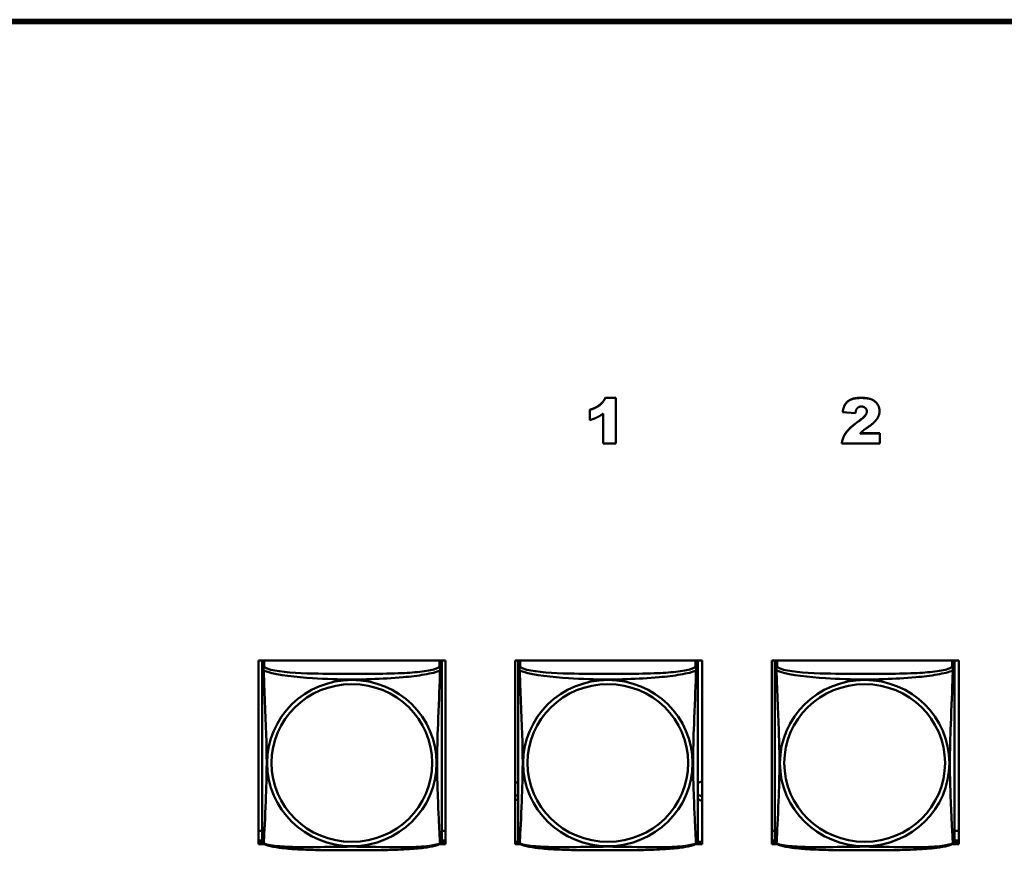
# Model space of a CAD drawing. Header units: inches. Extents: x 0.8 to 72.9, y -5.1 to 48.7.
# Tile 159 of 237: x 60 to 62.5, y 11.1 to 13.2. Entities that reach past the tile are written whole.
import ezdxf

# ---------------------------------------------------------------- set-up
doc = ezdxf.new("R2010")
doc.units = ezdxf.units.IN
doc.header["$MEASUREMENT"] = 0
doc.layers.add('Visible Edges(ROSSANSI)', color=7, linetype='Continuous', lineweight=50)
doc.layers.add('Visible Tangent Edges(ROSSANSI)', color=7, linetype='Continuous', lineweight=50)

msp = doc.modelspace()

# ---------------------------------------------------------------- linework, layer by layer
at = {"layer": 'Visible Edges(ROSSANSI)'}
for p, q in [((53.6256, 13.2373), (66.2833, 13.2373)), ((53.6256, 13.234), (66.2833, 13.234)), ((66.2833, 13.2336), (53.6256, 13.2336)), ((66.2833, 13.2279), (53.6256, 13.2279)), ((61.4981, 12.2425), (61.5257, 12.2425)), ((61.4981, 12.2425), (61.4981, 12.2422)), ((61.5257, 12.2422), (61.4981, 12.2422)), ((61.5257, 12.2425), (61.5257, 12.2422)), ((61.5257, 12.1223), (61.5257, 12.2422)), ((61.457, 12.211), (61.457, 12.2106)), ((61.457, 12.2106), (61.457, 12.1838)), ((61.492, 12.2009), (61.492, 12.1223)), ((62.122, 12.2049), (62.122, 12.2045)), ((62.122, 12.2045), (62.1554, 12.2019)), ((62.2188, 12.2082), (62.2188, 12.2078)), ((62.2196, 12.1489), (62.1676, 12.1489)), ((62.168, 12.1493), (62.2196, 12.1493)), ((62.2196, 12.1493), (62.2196, 12.1489)), ((62.2196, 12.1223), (62.2196, 12.1489)), ((61.492, 12.1223), (61.5257, 12.1223)), ((62.1196, 12.1227), (62.1196, 12.1223)), ((62.1196, 12.1223), (62.2196, 12.1223)), ((60.5861, 11.0686), (60.5861, 11.5511)), ((60.5861, 11.5511), (61.0776, 11.5511)), ((60.5956, 11.5481), (60.5956, 11.5304)), ((61.0681, 11.5304), (61.0681, 11.5481)), ((61.0776, 11.5511), (61.0776, 11.0686)), ((61.2611, 11.0686), (61.2611, 11.5511)), ((61.2611, 11.5511), (61.7526, 11.5511)), ((61.2686, 11.5481), (61.2686, 11.5304)), ((61.7411, 11.5304), (61.7411, 11.5481)), ((61.7526, 11.5511), (61.7526, 11.0686)), ((61.9361, 11.0686), (61.9361, 11.5511)), ((61.9361, 11.5511), (62.4276, 11.5511)), ((61.9436, 11.5481), (61.9436, 11.5304)), ((62.4161, 11.5304), (62.4161, 11.5481)), ((62.4276, 11.5511), (62.4276, 11.0686)), ((60.5956, 11.1034), (60.5861, 11.1034)), ((61.0776, 11.1034), (61.0681, 11.1034)), ((61.9436, 11.1034), (61.9361, 11.1034)), ((62.4276, 11.1034), (62.4161, 11.1034)), ((60.5956, 11.0777), (60.5861, 11.0777)), ((60.5861, 11.0747), (60.5959, 11.0747)), ((60.6013, 11.0686), (60.5861, 11.0686)), ((61.0776, 11.0686), (61.0623, 11.0686)), ((61.0678, 11.0747), (61.0776, 11.0747)), ((61.0776, 11.0777), (61.0681, 11.0777)), ((61.2611, 11.0747), (61.2689, 11.0747)), ((61.2743, 11.0686), (61.2611, 11.0686)), ((61.7526, 11.0686), (61.7353, 11.0686)), ((61.7408, 11.0747), (61.7526, 11.0747)), ((61.9436, 11.0777), (61.9361, 11.0777)), ((61.9361, 11.0747), (61.9439, 11.0747)), ((61.9493, 11.0686), (61.9361, 11.0686)), ((62.4276, 11.0686), (62.4103, 11.0686)), ((62.4158, 11.0747), (62.4276, 11.0747)), ((62.4276, 11.0777), (62.4161, 11.0777))]:
    msp.add_line(p, q, dxfattribs=at)
for centre, start, end in [((60.6094, 11.0775), 180, 189.1496), ((61.0543, 11.0775), 350.8504, 360), ((61.2824, 11.0775), 180, 189.1496), ((61.7273, 11.0775), 350.8504, 360), ((61.9574, 11.0775), 180, 189.1496), ((62.4023, 11.0775), 350.8504, 360)]:
    msp.add_arc(centre, 0.0138, start, end, dxfattribs=at)
for centre, major_axis, start_param, end_param in [((60.6015, 11.5481), (-0.00591, 0), 5.731224, 6.283185), ((61.0622, 11.5481), (0.00591, 0), 0, 0.551961), ((61.2745, 11.5481), (-0.00591, 0), 5.731224, 6.283185), ((61.7352, 11.5481), (0.00591, 0), 0, 0.551961), ((61.9495, 11.5481), (-0.00591, 0), 5.731224, 6.283185), ((62.4102, 11.5481), (0.00591, 0), 0, 0.551961), ((61.2551, 11.2079), (0.0255, 0), 1.012755, 1.334249), ((61.7551, 11.2079), (0.0255, 0), 1.6701, 2.154575), ((61.2551, 11.2199), (0.0255, 0), 4.948936, 5.27043), ((61.2551, 11.2079), (-0.0255, 0), 1.807344, 2.128837), ((61.7551, 11.2199), (0.0255, 0), 4.12861, 4.613086), ((61.7551, 11.2079), (-0.0255, 0), 0.987017, 1.471493)]:
    msp.add_ellipse(centre, major_axis=major_axis, ratio=0.981793, start_param=start_param, end_param=end_param, dxfattribs=at)
for points in [[(61.457, 12.211), (61.474, 12.2163), (61.4928, 12.2314), (61.4981, 12.2425)], [(61.4981, 12.2422), (61.4928, 12.231), (61.474, 12.216), (61.457, 12.2106)], [(62.122, 12.2049), (62.124, 12.2187), (62.1345, 12.2343), (62.1536, 12.2425), (62.1704, 12.2425)], [(62.1704, 12.2422), (62.1536, 12.2422), (62.1345, 12.2339), (62.124, 12.2183), (62.122, 12.2045)], [(62.1554, 12.2019), (62.1568, 12.2119), (62.1649, 12.2197), (62.1714, 12.2197)], [(62.1704, 12.2425), (62.188, 12.2425), (62.2076, 12.2346), (62.2188, 12.2184), (62.2188, 12.2082)], [(62.2188, 12.2078), (62.2188, 12.218), (62.2076, 12.2342), (62.188, 12.2422), (62.1704, 12.2422)], [(62.1714, 12.2197), (62.1775, 12.2197), (62.1856, 12.2121), (62.1856, 12.2067)], [(61.457, 12.1838), (61.4686, 12.1873), (61.4838, 12.1948), (61.492, 12.2009)], [(62.1856, 12.2067), (62.1856, 12.2017), (62.1774, 12.1906), (62.1628, 12.1799)], [(62.189, 12.1656), (62.206, 12.1774), (62.2188, 12.197), (62.2188, 12.2078)], [(62.1196, 12.1227), (62.1214, 12.1372), (62.1388, 12.1628), (62.1628, 12.1803)], [(62.1628, 12.1799), (62.1388, 12.1624), (62.1214, 12.1368), (62.1196, 12.1223)], [(62.1676, 12.1489), (62.1722, 12.1534), (62.179, 12.1588), (62.189, 12.1656)]]:
    msp.add_open_spline(points, degree=2, dxfattribs=at)
for points, degree, knots in [([(62.1628, 12.1803), (62.1774, 12.1909), (62.1855, 12.202), (62.1856, 12.2069)], 2, [0, 0, 0, 1, 1.981842, 1.981842, 1.981842]), ([(60.5956, 11.5304), (60.5956, 11.5279), (60.5956, 11.5232), (60.5956, 11.5171), (60.5956, 11.5059), (60.5956, 11.4895), (60.5956, 11.4716), (60.5956, 11.4538), (60.5956, 11.4346), (60.5956, 11.4154), (60.5956, 11.3883), (60.5956, 11.3611), (60.5956, 11.3343), (60.5956, 11.3176), (60.5956, 11.301), (60.5956, 11.2844), (60.5956, 11.2511), (60.5956, 11.2179), (60.5956, 11.1857), (60.5956, 11.1456), (60.5956, 11.1051), (60.5956, 11.0865), (60.5956, 11.0807), (60.5956, 11.0775), (60.5956, 11.0775)], 3, [0.325731, 0.325731, 0.325731, 0.325731, 0.404774, 0.404774, 0.404774, 0.550532, 0.550532, 0.550532, 0.69629, 0.69629, 0.69629, 0.902598, 0.902598, 0.902598, 1.03154, 1.03154, 1.03154, 1.289425, 1.289425, 1.289425, 1.610774, 1.610774, 1.610774, 1.710218, 1.710218, 1.710218, 1.710218]), ([(61.0681, 11.0775), (61.0681, 11.0775), (61.0681, 11.0784), (61.0681, 11.08), (61.0681, 11.0847), (61.0681, 11.0956), (61.0681, 11.1095), (61.0681, 11.1233), (61.0681, 11.1399), (61.0681, 11.1573), (61.0681, 11.1819), (61.0681, 11.2083), (61.0681, 11.2347), (61.0681, 11.2512), (61.0681, 11.2677), (61.0681, 11.2844), (61.0681, 11.3176), (61.0681, 11.3509), (61.0681, 11.3848), (61.0681, 11.4272), (61.0681, 11.473), (61.0681, 11.5045), (61.0681, 11.517), (61.0681, 11.5263), (61.0681, 11.5304)], 3, [0.352862, 0.352862, 0.352862, 0.352862, 0.404774, 0.404774, 0.404774, 0.550532, 0.550532, 0.550532, 0.69629, 0.69629, 0.69629, 0.902598, 0.902598, 0.902598, 1.03154, 1.03154, 1.03154, 1.289425, 1.289425, 1.289425, 1.610774, 1.610774, 1.610774, 1.73735, 1.73735, 1.73735, 1.73735]), ([(61.2686, 11.5304), (61.2686, 11.5279), (61.2686, 11.5232), (61.2686, 11.5171), (61.2686, 11.5059), (61.2686, 11.4895), (61.2686, 11.4716), (61.2686, 11.4538), (61.2686, 11.4346), (61.2686, 11.4154), (61.2686, 11.3883), (61.2686, 11.3611), (61.2686, 11.3343), (61.2686, 11.3176), (61.2686, 11.301), (61.2686, 11.2844), (61.2686, 11.2511), (61.2686, 11.2179), (61.2686, 11.1857), (61.2686, 11.1456), (61.2686, 11.1051), (61.2686, 11.0865), (61.2686, 11.0807), (61.2686, 11.0775), (61.2686, 11.0775)], 3, [0.325731, 0.325731, 0.325731, 0.325731, 0.404774, 0.404774, 0.404774, 0.550532, 0.550532, 0.550532, 0.69629, 0.69629, 0.69629, 0.902598, 0.902598, 0.902598, 1.03154, 1.03154, 1.03154, 1.289425, 1.289425, 1.289425, 1.610774, 1.610774, 1.610774, 1.710218, 1.710218, 1.710218, 1.710218]), ([(61.7411, 11.0775), (61.7411, 11.0775), (61.7411, 11.0784), (61.7411, 11.08), (61.7411, 11.0847), (61.7411, 11.0956), (61.7411, 11.1095), (61.7411, 11.1233), (61.7411, 11.1399), (61.7411, 11.1573), (61.7411, 11.1819), (61.7411, 11.2083), (61.7411, 11.2347), (61.7411, 11.2512), (61.7411, 11.2677), (61.7411, 11.2844), (61.7411, 11.3176), (61.7411, 11.3509), (61.7411, 11.3848), (61.7411, 11.4272), (61.7411, 11.473), (61.7411, 11.5045), (61.7411, 11.517), (61.7411, 11.5263), (61.7411, 11.5304)], 3, [0.352862, 0.352862, 0.352862, 0.352862, 0.404774, 0.404774, 0.404774, 0.550532, 0.550532, 0.550532, 0.69629, 0.69629, 0.69629, 0.902598, 0.902598, 0.902598, 1.03154, 1.03154, 1.03154, 1.289425, 1.289425, 1.289425, 1.610774, 1.610774, 1.610774, 1.73735, 1.73735, 1.73735, 1.73735]), ([(61.9436, 11.5304), (61.9436, 11.5279), (61.9436, 11.5232), (61.9436, 11.5171), (61.9436, 11.5059), (61.9436, 11.4895), (61.9436, 11.4716), (61.9436, 11.4538), (61.9436, 11.4346), (61.9436, 11.4154), (61.9436, 11.3883), (61.9436, 11.3611), (61.9436, 11.3343), (61.9436, 11.3176), (61.9436, 11.301), (61.9436, 11.2844), (61.9436, 11.2511), (61.9436, 11.2179), (61.9436, 11.1857), (61.9436, 11.1456), (61.9436, 11.1051), (61.9436, 11.0865), (61.9436, 11.0807), (61.9436, 11.0775), (61.9436, 11.0775)], 3, [0.325731, 0.325731, 0.325731, 0.325731, 0.404774, 0.404774, 0.404774, 0.550532, 0.550532, 0.550532, 0.69629, 0.69629, 0.69629, 0.902598, 0.902598, 0.902598, 1.03154, 1.03154, 1.03154, 1.289425, 1.289425, 1.289425, 1.610774, 1.610774, 1.610774, 1.710218, 1.710218, 1.710218, 1.710218]), ([(62.4161, 11.0775), (62.4161, 11.0775), (62.4161, 11.0784), (62.4161, 11.08), (62.4161, 11.0847), (62.4161, 11.0956), (62.4161, 11.1095), (62.4161, 11.1233), (62.4161, 11.1399), (62.4161, 11.1573), (62.4161, 11.1819), (62.4161, 11.2083), (62.4161, 11.2347), (62.4161, 11.2512), (62.4161, 11.2677), (62.4161, 11.2844), (62.4161, 11.3176), (62.4161, 11.3509), (62.4161, 11.3848), (62.4161, 11.4272), (62.4161, 11.473), (62.4161, 11.5045), (62.4161, 11.517), (62.4161, 11.5263), (62.4161, 11.5304)], 3, [0.352862, 0.352862, 0.352862, 0.352862, 0.404774, 0.404774, 0.404774, 0.550532, 0.550532, 0.550532, 0.69629, 0.69629, 0.69629, 0.902598, 0.902598, 0.902598, 1.03154, 1.03154, 1.03154, 1.289425, 1.289425, 1.289425, 1.610774, 1.610774, 1.610774, 1.73735, 1.73735, 1.73735, 1.73735]), ([(60.5998, 11.0694), (60.5993, 11.0697), (60.5987, 11.07), (60.5978, 11.0709), (60.5974, 11.0713), (60.5968, 11.0722), (60.5966, 11.0726), (60.5962, 11.0735), (60.5961, 11.0739), (60.5959, 11.0746), (60.5958, 11.075), (60.5958, 11.0753)], 3, [0.02273771, 0.02273771, 0.02273771, 0.02273771, 0.02954865, 0.02954865, 0.03635958, 0.03635958, 0.04317052, 0.04317052, 0.04998146, 0.04998146, 0.0567924, 0.0567924, 0.0567924, 0.0567924]), ([(61.0639, 11.0694), (61.0605, 11.0676), (61.057, 11.0663), (61.049, 11.0639), (61.0445, 11.0628), (61.035, 11.061), (61.03, 11.0601), (61.0189, 11.0585), (61.0127, 11.0578), (60.9988, 11.0564), (60.991, 11.0558), (60.9732, 11.0546), (60.963, 11.0541), (60.9381, 11.0532), (60.9234, 11.0528), (60.8917, 11.0524), (60.8747, 11.0523), (60.8407, 11.0522), (60.8237, 11.0522), (60.7897, 11.0523), (60.7726, 11.0524), (60.7386, 11.0528), (60.7215, 11.0532), (60.6912, 11.0545), (60.6781, 11.0553), (60.6571, 11.0571), (60.6491, 11.058), (60.6355, 11.0598), (60.6298, 11.0607), (60.6197, 11.0627), (60.6153, 11.0638), (60.607, 11.0662), (60.6033, 11.0675), (60.5998, 11.0694)], 3, [-1.678204, -1.678204, -1.678204, -1.678204, -1.629815, -1.629815, -1.580861, -1.580861, -1.532583, -1.532583, -1.479316, -1.479316, -1.416961, -1.416961, -1.337799, -1.337799, -1.226353, -1.226353, -1.09702, -1.09702, -0.967687, -0.967687, -0.838354, -0.838354, -0.709022, -0.709022, -0.60577, -0.60577, -0.53827, -0.53827, -0.483941, -0.483941, -0.435529, -0.435529, -0.384876, -0.384876, -0.384876, -0.384876]), ([(61.0639, 11.0694), (61.0644, 11.0697), (61.0649, 11.07), (61.0658, 11.0709), (61.0662, 11.0713), (61.0668, 11.0722), (61.0671, 11.0726), (61.0674, 11.0735), (61.0676, 11.0739), (61.0678, 11.0746), (61.0678, 11.075), (61.0679, 11.0753)], 3, [0.02273771, 0.02273771, 0.02273771, 0.02273771, 0.02954865, 0.02954865, 0.03635958, 0.03635958, 0.04317052, 0.04317052, 0.04998146, 0.04998146, 0.0567924, 0.0567924, 0.0567924, 0.0567924]), ([(61.2728, 11.0694), (61.2723, 11.0697), (61.2717, 11.07), (61.2708, 11.0709), (61.2704, 11.0713), (61.2698, 11.0722), (61.2696, 11.0726), (61.2692, 11.0735), (61.2691, 11.0739), (61.2689, 11.0746), (61.2688, 11.075), (61.2688, 11.0753)], 3, [0.02273771, 0.02273771, 0.02273771, 0.02273771, 0.02954865, 0.02954865, 0.03635958, 0.03635958, 0.04317052, 0.04317052, 0.04998146, 0.04998146, 0.0567924, 0.0567924, 0.0567924, 0.0567924]), ([(61.7369, 11.0694), (61.7335, 11.0676), (61.73, 11.0663), (61.722, 11.0639), (61.7175, 11.0628), (61.708, 11.061), (61.703, 11.0601), (61.6919, 11.0585), (61.6857, 11.0578), (61.6718, 11.0564), (61.664, 11.0558), (61.6462, 11.0546), (61.636, 11.0541), (61.6111, 11.0532), (61.5964, 11.0528), (61.5647, 11.0524), (61.5477, 11.0523), (61.5137, 11.0522), (61.4967, 11.0522), (61.4627, 11.0523), (61.4456, 11.0524), (61.4116, 11.0528), (61.3945, 11.0532), (61.3642, 11.0545), (61.3511, 11.0553), (61.3301, 11.0571), (61.3221, 11.058), (61.3085, 11.0598), (61.3028, 11.0607), (61.2927, 11.0627), (61.2883, 11.0638), (61.28, 11.0662), (61.2763, 11.0675), (61.2728, 11.0694)], 3, [-1.678204, -1.678204, -1.678204, -1.678204, -1.629815, -1.629815, -1.580861, -1.580861, -1.532583, -1.532583, -1.479316, -1.479316, -1.416961, -1.416961, -1.337799, -1.337799, -1.226353, -1.226353, -1.09702, -1.09702, -0.967687, -0.967687, -0.838354, -0.838354, -0.709022, -0.709022, -0.60577, -0.60577, -0.53827, -0.53827, -0.483941, -0.483941, -0.435529, -0.435529, -0.384876, -0.384876, -0.384876, -0.384876]), ([(61.7369, 11.0694), (61.7374, 11.0697), (61.7379, 11.07), (61.7388, 11.0709), (61.7392, 11.0713), (61.7398, 11.0722), (61.7401, 11.0726), (61.7404, 11.0735), (61.7406, 11.0739), (61.7408, 11.0746), (61.7408, 11.075), (61.7409, 11.0753)], 3, [0.02273771, 0.02273771, 0.02273771, 0.02273771, 0.02954865, 0.02954865, 0.03635958, 0.03635958, 0.04317052, 0.04317052, 0.04998146, 0.04998146, 0.0567924, 0.0567924, 0.0567924, 0.0567924]), ([(61.9478, 11.0694), (61.9473, 11.0697), (61.9467, 11.07), (61.9458, 11.0709), (61.9454, 11.0713), (61.9448, 11.0722), (61.9446, 11.0726), (61.9442, 11.0735), (61.9441, 11.0739), (61.9439, 11.0746), (61.9438, 11.075), (61.9438, 11.0753)], 3, [0.02273771, 0.02273771, 0.02273771, 0.02273771, 0.02954865, 0.02954865, 0.03635958, 0.03635958, 0.04317052, 0.04317052, 0.04998146, 0.04998146, 0.0567924, 0.0567924, 0.0567924, 0.0567924]), ([(62.4119, 11.0694), (62.4085, 11.0676), (62.405, 11.0663), (62.397, 11.0639), (62.3925, 11.0628), (62.383, 11.061), (62.378, 11.0601), (62.3669, 11.0585), (62.3607, 11.0578), (62.3468, 11.0564), (62.339, 11.0558), (62.3212, 11.0546), (62.311, 11.0541), (62.2861, 11.0532), (62.2714, 11.0528), (62.2397, 11.0524), (62.2227, 11.0523), (62.1887, 11.0522), (62.1717, 11.0522), (62.1377, 11.0523), (62.1206, 11.0524), (62.0866, 11.0528), (62.0695, 11.0532), (62.0392, 11.0545), (62.0261, 11.0553), (62.0051, 11.0571), (61.9971, 11.058), (61.9835, 11.0598), (61.9778, 11.0607), (61.9677, 11.0627), (61.9633, 11.0638), (61.955, 11.0662), (61.9513, 11.0675), (61.9478, 11.0694)], 3, [-1.678204, -1.678204, -1.678204, -1.678204, -1.629815, -1.629815, -1.580861, -1.580861, -1.532583, -1.532583, -1.479316, -1.479316, -1.416961, -1.416961, -1.337799, -1.337799, -1.226353, -1.226353, -1.09702, -1.09702, -0.967687, -0.967687, -0.838354, -0.838354, -0.709022, -0.709022, -0.60577, -0.60577, -0.53827, -0.53827, -0.483941, -0.483941, -0.435529, -0.435529, -0.384876, -0.384876, -0.384876, -0.384876]), ([(62.4119, 11.0694), (62.4124, 11.0697), (62.4129, 11.07), (62.4138, 11.0709), (62.4142, 11.0713), (62.4148, 11.0722), (62.4151, 11.0726), (62.4154, 11.0735), (62.4156, 11.0739), (62.4158, 11.0746), (62.4158, 11.075), (62.4159, 11.0753)], 3, [0.02273771, 0.02273771, 0.02273771, 0.02273771, 0.02954865, 0.02954865, 0.03635958, 0.03635958, 0.04317052, 0.04317052, 0.04998146, 0.04998146, 0.0567924, 0.0567924, 0.0567924, 0.0567924])]:
    msp.add_open_spline(points, degree=degree, knots=knots, dxfattribs=at)
at = {"layer": 'Visible Tangent Edges(ROSSANSI)'}
for p, q in [((62.1704, 12.2425), (62.1704, 12.2422)), ((62.1628, 12.1803), (62.1628, 12.1799)), ((60.6015, 11.5362), (60.6015, 11.5511)), ((61.0622, 11.5511), (61.0622, 11.5362)), ((61.2745, 11.5362), (61.2745, 11.5511)), ((61.7352, 11.5511), (61.7352, 11.5362)), ((61.9495, 11.5362), (61.9495, 11.5511)), ((62.4102, 11.5511), (62.4102, 11.5362))]:
    msp.add_line(p, q, dxfattribs=at)
for centre, major_axis, start_param, end_param in [((60.6015, 11.5304), (-0.00591, 0), 4.712389, 6.283185), ((61.0622, 11.5304), (0.00591, 0), 0, 1.570796), ((61.2745, 11.5304), (-0.00591, 0), 4.712389, 6.283185), ((61.7352, 11.5304), (0.00591, 0), 0, 1.570796), ((61.9495, 11.5304), (-0.00591, 0), 4.712389, 6.283185), ((62.4102, 11.5304), (0.00591, 0), 0, 1.570796)]:
    msp.add_ellipse(centre, major_axis=major_axis, ratio=0.981793, start_param=start_param, end_param=end_param, dxfattribs=at)
for centre, major_axis in [((60.8318, 11.2817), (-0.2227, 0)), ((61.5048, 11.2817), (-0.2227, 0)), ((62.1798, 11.2817), (-0.2227, 0)), ((60.8318, 11.2819), (-0.2113, 0)), ((61.5048, 11.2819), (-0.2113, 0)), ((62.1798, 11.2819), (-0.2113, 0))]:
    msp.add_ellipse(centre, major_axis=major_axis, ratio=0.981793, dxfattribs=at)
for points, knots in [([(60.5956, 11.5304), (60.5956, 11.5301), (60.5956, 11.5299), (60.5957, 11.5295), (60.5957, 11.5293), (60.5959, 11.529), (60.5959, 11.5289), (60.5961, 11.5286), (60.5961, 11.5286), (60.5964, 11.5283), (60.5965, 11.5281), (60.5971, 11.5276), (60.5976, 11.5272), (60.5988, 11.5262), (60.5994, 11.5257), (60.6002, 11.5251)], [-0.0844808, -0.0844808, -0.0844808, -0.0844808, -0.06943799, -0.06943799, -0.05587828, -0.05587828, -0.04740346, -0.04740346, -0.04210669, -0.04210669, -0.03151317, -0.03151317, -0.01456352, -0.01456352, 0.00026741, 0.00026741, 0.00026741, 0.00026741]), ([(60.6002, 11.5251), (60.5999, 11.5263), (60.5998, 11.5273), (60.5998, 11.5293), (60.5998, 11.5302), (60.6, 11.5315), (60.6001, 11.532), (60.6002, 11.5326), (60.6003, 11.5328), (60.6005, 11.5333), (60.6006, 11.5336), (60.6008, 11.5343), (60.601, 11.5347), (60.6013, 11.5355), (60.6014, 11.5359), (60.6015, 11.5362)], [-0.00026741, -0.00026741, -0.00026741, -0.00026741, 0.01456352, 0.01456352, 0.03151317, 0.03151317, 0.04210669, 0.04210669, 0.04740346, 0.04740346, 0.05587828, 0.05587828, 0.06943799, 0.06943799, 0.0844808, 0.0844808, 0.0844808, 0.0844808]), ([(60.6002, 11.0702), (60.6003, 11.0718), (60.6004, 11.0741), (60.6006, 11.077), (60.6016, 11.0968), (60.6038, 11.14), (60.6055, 11.1815), (60.6068, 11.2148), (60.6078, 11.2483), (60.6078, 11.2818), (60.6078, 11.2985), (60.6076, 11.3153), (60.6072, 11.3323), (60.6065, 11.3595), (60.6054, 11.3875), (60.6042, 11.4161), (60.6034, 11.4363), (60.6025, 11.4567), (60.6018, 11.476), (60.6011, 11.4951), (60.6005, 11.5128), (60.6002, 11.5251)], [-1.657319, -1.657319, -1.657319, -1.657319, -1.610774, -1.610774, -1.610774, -1.289425, -1.289425, -1.289425, -1.03154, -1.03154, -1.03154, -0.902598, -0.902598, -0.902598, -0.69629, -0.69629, -0.69629, -0.550532, -0.550532, -0.550532, -0.405761, -0.405761, -0.405761, -0.405761]), ([(60.6002, 11.5251), (60.603, 11.5239), (60.6065, 11.5226), (60.6105, 11.5214), (60.6381, 11.513), (60.6851, 11.5079), (60.7286, 11.505), (60.7636, 11.5027), (60.7978, 11.5017), (60.8318, 11.5017), (60.8489, 11.5017), (60.8659, 11.5019), (60.8831, 11.5025), (60.9106, 11.5034), (60.9387, 11.5049), (60.9664, 11.5075), (60.9859, 11.5093), (61.0053, 11.5116), (61.0226, 11.5146), (61.0397, 11.5175), (61.0547, 11.5211), (61.0635, 11.5251)], [-1.657319, -1.657319, -1.657319, -1.657319, -1.610774, -1.610774, -1.610774, -1.289425, -1.289425, -1.289425, -1.03154, -1.03154, -1.03154, -0.902598, -0.902598, -0.902598, -0.69629, -0.69629, -0.69629, -0.550532, -0.550532, -0.550532, -0.405761, -0.405761, -0.405761, -0.405761]), ([(61.0622, 11.5362), (61.0616, 11.5343), (61.0588, 11.5323), (61.0544, 11.5305), (61.0463, 11.5272), (61.0324, 11.5245), (61.0163, 11.5225), (61.0001, 11.5205), (60.9819, 11.5191), (60.9633, 11.5183), (60.937, 11.517), (60.9097, 11.5166), (60.8826, 11.5164), (60.8657, 11.5163), (60.8488, 11.5163), (60.8318, 11.5163), (60.798, 11.5163), (60.7641, 11.5163), (60.7304, 11.5172), (60.6884, 11.5183), (60.6445, 11.521), (60.6189, 11.5274), (60.6089, 11.53), (60.6025, 11.5331), (60.6015, 11.5362)], [0.325731, 0.325731, 0.325731, 0.325731, 0.404774, 0.404774, 0.404774, 0.550532, 0.550532, 0.550532, 0.69629, 0.69629, 0.69629, 0.902598, 0.902598, 0.902598, 1.03154, 1.03154, 1.03154, 1.289425, 1.289425, 1.289425, 1.610774, 1.610774, 1.610774, 1.73735, 1.73735, 1.73735, 1.73735]), ([(61.0635, 11.5251), (61.0634, 11.5212), (61.0633, 11.5166), (61.0631, 11.5116), (61.062, 11.4772), (61.0599, 11.428), (61.0582, 11.3841), (61.0568, 11.3488), (61.0558, 11.3152), (61.0558, 11.2818), (61.0558, 11.265), (61.0561, 11.2483), (61.0565, 11.2316), (61.0572, 11.2048), (61.0583, 11.1777), (61.0595, 11.1519), (61.0603, 11.1337), (61.0612, 11.1162), (61.0619, 11.1014), (61.0626, 11.0868), (61.0632, 11.0752), (61.0635, 11.0702)], [-1.657319, -1.657319, -1.657319, -1.657319, -1.610774, -1.610774, -1.610774, -1.289425, -1.289425, -1.289425, -1.03154, -1.03154, -1.03154, -0.902598, -0.902598, -0.902598, -0.69629, -0.69629, -0.69629, -0.550532, -0.550532, -0.550532, -0.405761, -0.405761, -0.405761, -0.405761]), ([(61.0622, 11.5362), (61.0622, 11.5359), (61.0624, 11.5355), (61.0627, 11.5347), (61.0628, 11.5343), (61.0631, 11.5336), (61.0632, 11.5333), (61.0634, 11.5328), (61.0634, 11.5326), (61.0636, 11.532), (61.0637, 11.5315), (61.0639, 11.5302), (61.0639, 11.5293), (61.0638, 11.5273), (61.0637, 11.5263), (61.0635, 11.5251)], [-0.0844808, -0.0844808, -0.0844808, -0.0844808, -0.06943799, -0.06943799, -0.05587828, -0.05587828, -0.04740346, -0.04740346, -0.04210669, -0.04210669, -0.03151317, -0.03151317, -0.01456352, -0.01456352, 0.00026741, 0.00026741, 0.00026741, 0.00026741]), ([(61.0635, 11.5251), (61.0643, 11.5257), (61.0649, 11.5262), (61.0661, 11.5272), (61.0665, 11.5276), (61.0671, 11.5281), (61.0673, 11.5283), (61.0675, 11.5286), (61.0676, 11.5286), (61.0677, 11.5289), (61.0678, 11.529), (61.068, 11.5293), (61.068, 11.5295), (61.0681, 11.5299), (61.0681, 11.5301), (61.0681, 11.5304)], [-0.00026741, -0.00026741, -0.00026741, -0.00026741, 0.01456352, 0.01456352, 0.03151317, 0.03151317, 0.04210669, 0.04210669, 0.04740346, 0.04740346, 0.05587828, 0.05587828, 0.06943799, 0.06943799, 0.0844808, 0.0844808, 0.0844808, 0.0844808]), ([(61.2686, 11.5304), (61.2686, 11.5301), (61.2686, 11.5299), (61.2687, 11.5295), (61.2687, 11.5293), (61.2689, 11.529), (61.2689, 11.5289), (61.2691, 11.5286), (61.2691, 11.5286), (61.2694, 11.5283), (61.2695, 11.5281), (61.2701, 11.5276), (61.2706, 11.5272), (61.2718, 11.5262), (61.2724, 11.5257), (61.2732, 11.5251)], [-0.0844808, -0.0844808, -0.0844808, -0.0844808, -0.06943799, -0.06943799, -0.05587828, -0.05587828, -0.04740346, -0.04740346, -0.04210669, -0.04210669, -0.03151317, -0.03151317, -0.01456352, -0.01456352, 0.00026741, 0.00026741, 0.00026741, 0.00026741]), ([(61.2732, 11.5251), (61.2729, 11.5263), (61.2728, 11.5273), (61.2728, 11.5293), (61.2728, 11.5302), (61.273, 11.5315), (61.2731, 11.532), (61.2732, 11.5326), (61.2733, 11.5328), (61.2735, 11.5333), (61.2736, 11.5336), (61.2738, 11.5343), (61.274, 11.5347), (61.2743, 11.5355), (61.2744, 11.5359), (61.2745, 11.5362)], [-0.00026741, -0.00026741, -0.00026741, -0.00026741, 0.01456352, 0.01456352, 0.03151317, 0.03151317, 0.04210669, 0.04210669, 0.04740346, 0.04740346, 0.05587828, 0.05587828, 0.06943799, 0.06943799, 0.0844808, 0.0844808, 0.0844808, 0.0844808]), ([(61.2732, 11.0702), (61.2733, 11.0718), (61.2734, 11.0741), (61.2736, 11.077), (61.2746, 11.0968), (61.2768, 11.14), (61.2785, 11.1815), (61.2798, 11.2148), (61.2808, 11.2483), (61.2808, 11.2818), (61.2808, 11.2985), (61.2806, 11.3153), (61.2802, 11.3323), (61.2795, 11.3595), (61.2784, 11.3875), (61.2772, 11.4161), (61.2764, 11.4363), (61.2755, 11.4567), (61.2748, 11.476), (61.2741, 11.4951), (61.2735, 11.5128), (61.2732, 11.5251)], [-1.657319, -1.657319, -1.657319, -1.657319, -1.610774, -1.610774, -1.610774, -1.289425, -1.289425, -1.289425, -1.03154, -1.03154, -1.03154, -0.902598, -0.902598, -0.902598, -0.69629, -0.69629, -0.69629, -0.550532, -0.550532, -0.550532, -0.405761, -0.405761, -0.405761, -0.405761]), ([(61.2732, 11.5251), (61.276, 11.5239), (61.2795, 11.5226), (61.2835, 11.5214), (61.3111, 11.513), (61.3581, 11.5079), (61.4016, 11.505), (61.4366, 11.5027), (61.4708, 11.5017), (61.5048, 11.5017), (61.5219, 11.5017), (61.5389, 11.5019), (61.5561, 11.5025), (61.5836, 11.5034), (61.6117, 11.5049), (61.6394, 11.5075), (61.6589, 11.5093), (61.6783, 11.5116), (61.6956, 11.5146), (61.7127, 11.5175), (61.7277, 11.5211), (61.7365, 11.5251)], [-1.657319, -1.657319, -1.657319, -1.657319, -1.610774, -1.610774, -1.610774, -1.289425, -1.289425, -1.289425, -1.03154, -1.03154, -1.03154, -0.902598, -0.902598, -0.902598, -0.69629, -0.69629, -0.69629, -0.550532, -0.550532, -0.550532, -0.405761, -0.405761, -0.405761, -0.405761]), ([(61.7352, 11.5362), (61.7346, 11.5343), (61.7318, 11.5323), (61.7274, 11.5305), (61.7193, 11.5272), (61.7054, 11.5245), (61.6893, 11.5225), (61.6731, 11.5205), (61.6549, 11.5191), (61.6363, 11.5183), (61.61, 11.517), (61.5827, 11.5166), (61.5556, 11.5164), (61.5387, 11.5163), (61.5218, 11.5163), (61.5048, 11.5163), (61.471, 11.5163), (61.4371, 11.5163), (61.4034, 11.5172), (61.3614, 11.5183), (61.3175, 11.521), (61.2919, 11.5274), (61.2819, 11.53), (61.2755, 11.5331), (61.2745, 11.5362)], [0.325731, 0.325731, 0.325731, 0.325731, 0.404774, 0.404774, 0.404774, 0.550532, 0.550532, 0.550532, 0.69629, 0.69629, 0.69629, 0.902598, 0.902598, 0.902598, 1.03154, 1.03154, 1.03154, 1.289425, 1.289425, 1.289425, 1.610774, 1.610774, 1.610774, 1.73735, 1.73735, 1.73735, 1.73735]), ([(61.7365, 11.5251), (61.7364, 11.5212), (61.7363, 11.5166), (61.7361, 11.5116), (61.735, 11.4772), (61.7329, 11.428), (61.7312, 11.3841), (61.7298, 11.3488), (61.7288, 11.3152), (61.7288, 11.2818), (61.7288, 11.265), (61.7291, 11.2483), (61.7295, 11.2316), (61.7302, 11.2048), (61.7313, 11.1777), (61.7325, 11.1519), (61.7333, 11.1337), (61.7342, 11.1162), (61.7349, 11.1014), (61.7356, 11.0868), (61.7362, 11.0752), (61.7365, 11.0702)], [-1.657319, -1.657319, -1.657319, -1.657319, -1.610774, -1.610774, -1.610774, -1.289425, -1.289425, -1.289425, -1.03154, -1.03154, -1.03154, -0.902598, -0.902598, -0.902598, -0.69629, -0.69629, -0.69629, -0.550532, -0.550532, -0.550532, -0.405761, -0.405761, -0.405761, -0.405761]), ([(61.7352, 11.5362), (61.7352, 11.5359), (61.7354, 11.5355), (61.7357, 11.5347), (61.7358, 11.5343), (61.7361, 11.5336), (61.7362, 11.5333), (61.7364, 11.5328), (61.7364, 11.5326), (61.7366, 11.532), (61.7367, 11.5315), (61.7369, 11.5302), (61.7369, 11.5293), (61.7368, 11.5273), (61.7367, 11.5263), (61.7365, 11.5251)], [-0.0844808, -0.0844808, -0.0844808, -0.0844808, -0.06943799, -0.06943799, -0.05587828, -0.05587828, -0.04740346, -0.04740346, -0.04210669, -0.04210669, -0.03151317, -0.03151317, -0.01456352, -0.01456352, 0.00026741, 0.00026741, 0.00026741, 0.00026741]), ([(61.7365, 11.5251), (61.7373, 11.5257), (61.7379, 11.5262), (61.7391, 11.5272), (61.7395, 11.5276), (61.7401, 11.5281), (61.7403, 11.5283), (61.7405, 11.5286), (61.7406, 11.5286), (61.7407, 11.5289), (61.7408, 11.529), (61.741, 11.5293), (61.741, 11.5295), (61.7411, 11.5299), (61.7411, 11.5301), (61.7411, 11.5304)], [-0.00026741, -0.00026741, -0.00026741, -0.00026741, 0.01456352, 0.01456352, 0.03151317, 0.03151317, 0.04210669, 0.04210669, 0.04740346, 0.04740346, 0.05587828, 0.05587828, 0.06943799, 0.06943799, 0.0844808, 0.0844808, 0.0844808, 0.0844808]), ([(61.9436, 11.5304), (61.9436, 11.5301), (61.9436, 11.5299), (61.9437, 11.5295), (61.9437, 11.5293), (61.9439, 11.529), (61.9439, 11.5289), (61.9441, 11.5286), (61.9441, 11.5286), (61.9444, 11.5283), (61.9445, 11.5281), (61.9451, 11.5276), (61.9456, 11.5272), (61.9468, 11.5262), (61.9474, 11.5257), (61.9482, 11.5251)], [-0.0844808, -0.0844808, -0.0844808, -0.0844808, -0.06943799, -0.06943799, -0.05587828, -0.05587828, -0.04740346, -0.04740346, -0.04210669, -0.04210669, -0.03151317, -0.03151317, -0.01456352, -0.01456352, 0.00026741, 0.00026741, 0.00026741, 0.00026741]), ([(61.9482, 11.5251), (61.9479, 11.5263), (61.9478, 11.5273), (61.9478, 11.5293), (61.9478, 11.5302), (61.948, 11.5315), (61.9481, 11.532), (61.9482, 11.5326), (61.9483, 11.5328), (61.9485, 11.5333), (61.9486, 11.5336), (61.9488, 11.5343), (61.949, 11.5347), (61.9493, 11.5355), (61.9494, 11.5359), (61.9495, 11.5362)], [-0.00026741, -0.00026741, -0.00026741, -0.00026741, 0.01456352, 0.01456352, 0.03151317, 0.03151317, 0.04210669, 0.04210669, 0.04740346, 0.04740346, 0.05587828, 0.05587828, 0.06943799, 0.06943799, 0.0844808, 0.0844808, 0.0844808, 0.0844808]), ([(61.9482, 11.0702), (61.9483, 11.0718), (61.9484, 11.0741), (61.9486, 11.077), (61.9496, 11.0968), (61.9518, 11.14), (61.9535, 11.1815), (61.9548, 11.2148), (61.9558, 11.2483), (61.9558, 11.2818), (61.9558, 11.2985), (61.9556, 11.3153), (61.9552, 11.3323), (61.9545, 11.3595), (61.9534, 11.3875), (61.9522, 11.4161), (61.9514, 11.4363), (61.9505, 11.4567), (61.9498, 11.476), (61.9491, 11.4951), (61.9485, 11.5128), (61.9482, 11.5251)], [-1.657319, -1.657319, -1.657319, -1.657319, -1.610774, -1.610774, -1.610774, -1.289425, -1.289425, -1.289425, -1.03154, -1.03154, -1.03154, -0.902598, -0.902598, -0.902598, -0.69629, -0.69629, -0.69629, -0.550532, -0.550532, -0.550532, -0.405761, -0.405761, -0.405761, -0.405761]), ([(61.9482, 11.5251), (61.951, 11.5239), (61.9545, 11.5226), (61.9585, 11.5214), (61.9861, 11.513), (62.0331, 11.5079), (62.0766, 11.505), (62.1116, 11.5027), (62.1458, 11.5017), (62.1798, 11.5017), (62.1969, 11.5017), (62.2139, 11.5019), (62.2311, 11.5025), (62.2586, 11.5034), (62.2867, 11.5049), (62.3144, 11.5075), (62.3339, 11.5093), (62.3533, 11.5116), (62.3706, 11.5146), (62.3877, 11.5175), (62.4027, 11.5211), (62.4115, 11.5251)], [-1.657319, -1.657319, -1.657319, -1.657319, -1.610774, -1.610774, -1.610774, -1.289425, -1.289425, -1.289425, -1.03154, -1.03154, -1.03154, -0.902598, -0.902598, -0.902598, -0.69629, -0.69629, -0.69629, -0.550532, -0.550532, -0.550532, -0.405761, -0.405761, -0.405761, -0.405761]), ([(62.4102, 11.5362), (62.4096, 11.5343), (62.4068, 11.5323), (62.4024, 11.5305), (62.3943, 11.5272), (62.3804, 11.5245), (62.3643, 11.5225), (62.3481, 11.5205), (62.3299, 11.5191), (62.3113, 11.5183), (62.285, 11.517), (62.2577, 11.5166), (62.2306, 11.5164), (62.2137, 11.5163), (62.1968, 11.5163), (62.1798, 11.5163), (62.146, 11.5163), (62.1121, 11.5163), (62.0784, 11.5172), (62.0364, 11.5183), (61.9925, 11.521), (61.9669, 11.5274), (61.9569, 11.53), (61.9505, 11.5331), (61.9495, 11.5362)], [0.325731, 0.325731, 0.325731, 0.325731, 0.404774, 0.404774, 0.404774, 0.550532, 0.550532, 0.550532, 0.69629, 0.69629, 0.69629, 0.902598, 0.902598, 0.902598, 1.03154, 1.03154, 1.03154, 1.289425, 1.289425, 1.289425, 1.610774, 1.610774, 1.610774, 1.73735, 1.73735, 1.73735, 1.73735]), ([(62.4115, 11.5251), (62.4114, 11.5212), (62.4113, 11.5166), (62.4111, 11.5116), (62.41, 11.4772), (62.4079, 11.428), (62.4062, 11.3841), (62.4048, 11.3488), (62.4038, 11.3152), (62.4038, 11.2818), (62.4038, 11.265), (62.4041, 11.2483), (62.4045, 11.2316), (62.4052, 11.2048), (62.4063, 11.1777), (62.4075, 11.1519), (62.4083, 11.1337), (62.4092, 11.1162), (62.4099, 11.1014), (62.4106, 11.0868), (62.4112, 11.0752), (62.4115, 11.0702)], [-1.657319, -1.657319, -1.657319, -1.657319, -1.610774, -1.610774, -1.610774, -1.289425, -1.289425, -1.289425, -1.03154, -1.03154, -1.03154, -0.902598, -0.902598, -0.902598, -0.69629, -0.69629, -0.69629, -0.550532, -0.550532, -0.550532, -0.405761, -0.405761, -0.405761, -0.405761]), ([(62.4102, 11.5362), (62.4102, 11.5359), (62.4104, 11.5355), (62.4107, 11.5347), (62.4108, 11.5343), (62.4111, 11.5336), (62.4112, 11.5333), (62.4114, 11.5328), (62.4114, 11.5326), (62.4116, 11.532), (62.4117, 11.5315), (62.4119, 11.5302), (62.4119, 11.5293), (62.4118, 11.5273), (62.4117, 11.5263), (62.4115, 11.5251)], [-0.0844808, -0.0844808, -0.0844808, -0.0844808, -0.06943799, -0.06943799, -0.05587828, -0.05587828, -0.04740346, -0.04740346, -0.04210669, -0.04210669, -0.03151317, -0.03151317, -0.01456352, -0.01456352, 0.00026741, 0.00026741, 0.00026741, 0.00026741]), ([(62.4115, 11.5251), (62.4123, 11.5257), (62.4129, 11.5262), (62.4141, 11.5272), (62.4145, 11.5276), (62.4151, 11.5281), (62.4153, 11.5283), (62.4155, 11.5286), (62.4156, 11.5286), (62.4157, 11.5289), (62.4158, 11.529), (62.416, 11.5293), (62.416, 11.5295), (62.4161, 11.5299), (62.4161, 11.5301), (62.4161, 11.5304)], [-0.00026741, -0.00026741, -0.00026741, -0.00026741, 0.01456352, 0.01456352, 0.03151317, 0.03151317, 0.04210669, 0.04210669, 0.04740346, 0.04740346, 0.05587828, 0.05587828, 0.06943799, 0.06943799, 0.0844808, 0.0844808, 0.0844808, 0.0844808]), ([(60.6002, 11.0702), (60.5994, 11.0704), (60.5988, 11.0707), (60.5976, 11.0715), (60.5971, 11.072), (60.5965, 11.0729), (60.5964, 11.0732), (60.5961, 11.0738), (60.5961, 11.074), (60.5959, 11.0745), (60.5959, 11.0749), (60.5958, 11.0752), (60.5958, 11.0752), (60.5958, 11.0753)], [-0.00026741, -0.00026741, -0.00026741, -0.00026741, 0.01456352, 0.01456352, 0.03151317, 0.03151317, 0.04210669, 0.04210669, 0.04740346, 0.04740346, 0.05587828, 0.05587828, 0.0567924, 0.0567924, 0.0567924, 0.0567924]), ([(60.5998, 11.0694), (60.5998, 11.0694), (60.5998, 11.0694), (60.5998, 11.0696), (60.5999, 11.0699), (60.6002, 11.0702)], [-0.02273771, -0.02273771, -0.02273771, -0.02273771, -0.01456352, -0.01456352, 0.00026741, 0.00026741, 0.00026741, 0.00026741]), ([(61.0635, 11.0702), (61.0607, 11.0691), (61.0572, 11.0681), (61.0532, 11.0672), (61.0256, 11.061), (60.9785, 11.0601), (60.935, 11.0605), (60.9001, 11.0609), (60.8659, 11.0618), (60.8318, 11.0618), (60.8148, 11.0618), (60.7978, 11.0616), (60.7806, 11.0614), (60.7531, 11.0609), (60.725, 11.0602), (60.6973, 11.0605), (60.6777, 11.0607), (60.6584, 11.0613), (60.6411, 11.0629), (60.6239, 11.0644), (60.609, 11.0669), (60.6002, 11.0702)], [-1.657319, -1.657319, -1.657319, -1.657319, -1.610774, -1.610774, -1.610774, -1.289425, -1.289425, -1.289425, -1.03154, -1.03154, -1.03154, -0.902598, -0.902598, -0.902598, -0.69629, -0.69629, -0.69629, -0.550532, -0.550532, -0.550532, -0.405761, -0.405761, -0.405761, -0.405761]), ([(61.0679, 11.0753), (61.0679, 11.0752), (61.0679, 11.0752), (61.0678, 11.0749), (61.0677, 11.0745), (61.0676, 11.074), (61.0675, 11.0738), (61.0673, 11.0732), (61.0671, 11.0729), (61.0665, 11.072), (61.0661, 11.0715), (61.0649, 11.0707), (61.0643, 11.0704), (61.0635, 11.0702)], [-0.0567924, -0.0567924, -0.0567924, -0.0567924, -0.05587828, -0.05587828, -0.04740346, -0.04740346, -0.04210669, -0.04210669, -0.03151317, -0.03151317, -0.01456352, -0.01456352, 0.00026741, 0.00026741, 0.00026741, 0.00026741]), ([(61.0635, 11.0702), (61.0637, 11.0699), (61.0638, 11.0696), (61.0639, 11.0694), (61.0639, 11.0694), (61.0639, 11.0694)], [-0.00026741, -0.00026741, -0.00026741, -0.00026741, 0.01456352, 0.01456352, 0.02273771, 0.02273771, 0.02273771, 0.02273771]), ([(61.2732, 11.0702), (61.2724, 11.0704), (61.2718, 11.0707), (61.2706, 11.0715), (61.2701, 11.072), (61.2695, 11.0729), (61.2694, 11.0732), (61.2691, 11.0738), (61.2691, 11.074), (61.2689, 11.0745), (61.2689, 11.0749), (61.2688, 11.0752), (61.2688, 11.0752), (61.2688, 11.0753)], [-0.00026741, -0.00026741, -0.00026741, -0.00026741, 0.01456352, 0.01456352, 0.03151317, 0.03151317, 0.04210669, 0.04210669, 0.04740346, 0.04740346, 0.05587828, 0.05587828, 0.0567924, 0.0567924, 0.0567924, 0.0567924]), ([(61.2728, 11.0694), (61.2728, 11.0694), (61.2728, 11.0694), (61.2728, 11.0696), (61.2729, 11.0699), (61.2732, 11.0702)], [-0.02273771, -0.02273771, -0.02273771, -0.02273771, -0.01456352, -0.01456352, 0.00026741, 0.00026741, 0.00026741, 0.00026741]), ([(61.7365, 11.0702), (61.7337, 11.0691), (61.7302, 11.0681), (61.7262, 11.0672), (61.6986, 11.061), (61.6515, 11.0601), (61.608, 11.0605), (61.5731, 11.0609), (61.5389, 11.0618), (61.5048, 11.0618), (61.4878, 11.0618), (61.4708, 11.0616), (61.4536, 11.0614), (61.4261, 11.0609), (61.398, 11.0602), (61.3703, 11.0605), (61.3507, 11.0607), (61.3314, 11.0613), (61.3141, 11.0629), (61.2969, 11.0644), (61.282, 11.0669), (61.2732, 11.0702)], [-1.657319, -1.657319, -1.657319, -1.657319, -1.610774, -1.610774, -1.610774, -1.289425, -1.289425, -1.289425, -1.03154, -1.03154, -1.03154, -0.902598, -0.902598, -0.902598, -0.69629, -0.69629, -0.69629, -0.550532, -0.550532, -0.550532, -0.405761, -0.405761, -0.405761, -0.405761]), ([(61.7409, 11.0753), (61.7409, 11.0752), (61.7409, 11.0752), (61.7408, 11.0749), (61.7407, 11.0745), (61.7406, 11.074), (61.7405, 11.0738), (61.7403, 11.0732), (61.7401, 11.0729), (61.7395, 11.072), (61.7391, 11.0715), (61.7379, 11.0707), (61.7373, 11.0704), (61.7365, 11.0702)], [-0.0567924, -0.0567924, -0.0567924, -0.0567924, -0.05587828, -0.05587828, -0.04740346, -0.04740346, -0.04210669, -0.04210669, -0.03151317, -0.03151317, -0.01456352, -0.01456352, 0.00026741, 0.00026741, 0.00026741, 0.00026741]), ([(61.7365, 11.0702), (61.7367, 11.0699), (61.7368, 11.0696), (61.7369, 11.0694), (61.7369, 11.0694), (61.7369, 11.0694)], [-0.00026741, -0.00026741, -0.00026741, -0.00026741, 0.01456352, 0.01456352, 0.02273771, 0.02273771, 0.02273771, 0.02273771]), ([(61.9482, 11.0702), (61.9474, 11.0704), (61.9468, 11.0707), (61.9456, 11.0715), (61.9451, 11.072), (61.9445, 11.0729), (61.9444, 11.0732), (61.9441, 11.0738), (61.9441, 11.074), (61.9439, 11.0745), (61.9439, 11.0749), (61.9438, 11.0752), (61.9438, 11.0752), (61.9438, 11.0753)], [-0.00026741, -0.00026741, -0.00026741, -0.00026741, 0.01456352, 0.01456352, 0.03151317, 0.03151317, 0.04210669, 0.04210669, 0.04740346, 0.04740346, 0.05587828, 0.05587828, 0.0567924, 0.0567924, 0.0567924, 0.0567924]), ([(61.9478, 11.0694), (61.9478, 11.0694), (61.9478, 11.0694), (61.9478, 11.0696), (61.9479, 11.0699), (61.9482, 11.0702)], [-0.02273771, -0.02273771, -0.02273771, -0.02273771, -0.01456352, -0.01456352, 0.00026741, 0.00026741, 0.00026741, 0.00026741]), ([(62.4115, 11.0702), (62.4087, 11.0691), (62.4052, 11.0681), (62.4012, 11.0672), (62.3736, 11.061), (62.3265, 11.0601), (62.283, 11.0605), (62.2481, 11.0609), (62.2139, 11.0618), (62.1798, 11.0618), (62.1628, 11.0618), (62.1458, 11.0616), (62.1286, 11.0614), (62.1011, 11.0609), (62.073, 11.0602), (62.0453, 11.0605), (62.0257, 11.0607), (62.0064, 11.0613), (61.9891, 11.0629), (61.9719, 11.0644), (61.957, 11.0669), (61.9482, 11.0702)], [-1.657319, -1.657319, -1.657319, -1.657319, -1.610774, -1.610774, -1.610774, -1.289425, -1.289425, -1.289425, -1.03154, -1.03154, -1.03154, -0.902598, -0.902598, -0.902598, -0.69629, -0.69629, -0.69629, -0.550532, -0.550532, -0.550532, -0.405761, -0.405761, -0.405761, -0.405761]), ([(62.4159, 11.0753), (62.4159, 11.0752), (62.4159, 11.0752), (62.4158, 11.0749), (62.4157, 11.0745), (62.4156, 11.074), (62.4155, 11.0738), (62.4153, 11.0732), (62.4151, 11.0729), (62.4145, 11.072), (62.4141, 11.0715), (62.4129, 11.0707), (62.4123, 11.0704), (62.4115, 11.0702)], [-0.0567924, -0.0567924, -0.0567924, -0.0567924, -0.05587828, -0.05587828, -0.04740346, -0.04740346, -0.04210669, -0.04210669, -0.03151317, -0.03151317, -0.01456352, -0.01456352, 0.00026741, 0.00026741, 0.00026741, 0.00026741]), ([(62.4115, 11.0702), (62.4117, 11.0699), (62.4118, 11.0696), (62.4119, 11.0694), (62.4119, 11.0694), (62.4119, 11.0694)], [-0.00026741, -0.00026741, -0.00026741, -0.00026741, 0.01456352, 0.01456352, 0.02273771, 0.02273771, 0.02273771, 0.02273771])]:
    msp.add_open_spline(points, degree=3, knots=knots, dxfattribs=at)

doc.saveas('drawing.dxf')
